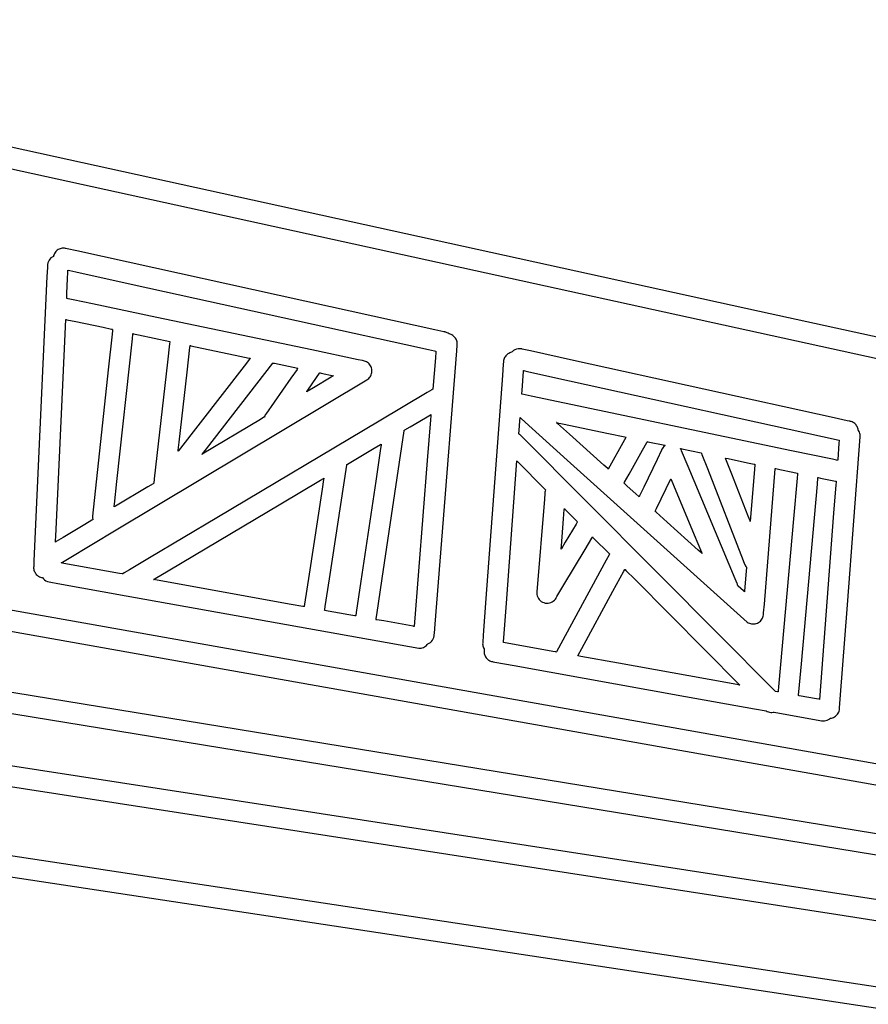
# Model space of a CAD drawing. Extents: x -74.1 to 10.8, y -36.7 to 44.6.
# Tile 118 of 199: x -40.7 to -39, y 28.6 to 30.5. Entities that reach past the tile are written whole.
import ezdxf

# ---------------------------------------------------------------- set-up
doc = ezdxf.new("R2010")
doc.units = 0

msp = doc.modelspace()

# ---------------------------------------------------------------- linework, layer by layer
at = {"layer": 'Layer 1', "color": 7, "linetype": 'CONTINUOUS'}
for p, q in [((-39.172621, 29.947273), (-46.538732, 31.561368)), ((-44.943725, 31.16923), (-38.082421, 29.665141)), ((-47.7525, 30.560911), (-39.343768, 29.067537)), ((-38.838658, 29.020151), (-47.21379, 30.507556)), ((-40.594707, 30.056325), (-40.59704, 30.054534)), ((-40.592138, 30.057782), (-40.594707, 30.056325)), ((-40.592128, 30.057848), (-40.592133, 30.0578)), ((-40.591641, 30.05968), (-40.592124, 30.057873)), ((-40.590857, 30.06177), (-40.591641, 30.05968)), ((-40.589871, 30.063732), (-40.590857, 30.06177)), ((-40.588697, 30.065557), (-40.589871, 30.063732)), ((-40.587352, 30.067236), (-40.588697, 30.065557)), ((-40.585849, 30.068758), (-40.587352, 30.067236)), ((-40.584205, 30.070114), (-40.585849, 30.068758)), ((-40.582434, 30.071294), (-40.584205, 30.070114)), ((-40.580551, 30.072289), (-40.582434, 30.071294)), ((-40.578571, 30.07309), (-40.580551, 30.072289)), ((-40.57651, 30.073685), (-40.578571, 30.07309)), ((-40.574382, 30.074067), (-40.57651, 30.073685)), ((-40.572203, 30.074225), (-40.574382, 30.074067)), ((-40.569987, 30.074149), (-40.572203, 30.074225)), ((-40.56775, 30.073831), (-40.569987, 30.074149)), ((-40.567274, 30.073731), (-40.56775, 30.073831)), ((-40.564327, 30.073082), (-40.567274, 30.073731)), ((-40.544674, 30.068752), (-40.564327, 30.073082)), ((-40.034716, 29.956403), (-40.544674, 30.068752)), ((-40.604211, 30.035715), (-40.605049, 30.017422)), ((-40.604035, 30.039548), (-40.604211, 30.035715)), ((-40.604019, 30.039908), (-40.604035, 30.039548)), ((-40.604015, 30.039995), (-40.604019, 30.039908)), ((-40.603878, 30.041622), (-40.604012, 30.040055)), ((-40.603274, 30.044634), (-40.603878, 30.041622)), ((-40.602252, 30.047461), (-40.603274, 30.044634)), ((-40.600848, 30.050073), (-40.602252, 30.047461)), ((-40.599099, 30.05244), (-40.600848, 30.050073)), ((-40.59704, 30.054534), (-40.599099, 30.05244)), ((-40.605049, 30.017422), (-40.613087, 29.841908)), ((-40.563532, 30.013179), (-40.562973, 30.025378)), ((-40.562973, 30.025378), (-40.56281, 30.028926)), ((-40.56281, 30.028926), (-40.562769, 30.029829)), ((-40.562769, 30.029829), (-40.56276, 30.030032)), ((-40.56274, 30.030067), (-40.562686, 30.030055)), ((-40.562686, 30.030055), (-40.562108, 30.029928)), ((-40.562108, 30.029928), (-40.559258, 30.0293)), ((-40.559258, 30.0293), (-40.547167, 30.026636)), ((-40.547167, 30.026636), (-40.429499, 30.000713)), ((-40.564898, 29.983354), (-40.563532, 30.013179)), ((-40.429499, 30.000713), (-40.042212, 29.91539)), ((-40.565313, 29.974291), (-40.564898, 29.983354)), ((-40.565368, 29.973096), (-40.565366, 29.973141)), ((-40.565366, 29.973141), (-40.565356, 29.97336)), ((-40.565356, 29.97336), (-40.565313, 29.974291)), ((-40.565244, 29.973065), (-40.565356, 29.973088)), ((-40.564671, 29.972944), (-40.565244, 29.973065)), ((-40.562166, 29.972418), (-40.564671, 29.972944)), ((-40.552027, 29.97029), (-40.562166, 29.972418)), ((-40.51369, 29.962242), (-40.552027, 29.97029)), ((-40.38441, 29.935104), (-40.51369, 29.962242)), ((-39.825249, 29.910255), (-40.034716, 29.956403)), ((-38.193351, 29.732681), (-39.172621, 29.947273)), ((-40.583338, 29.580733), (-40.567297, 29.930921)), ((-40.567286, 29.930919), (-40.567195, 29.9309)), ((-40.567195, 29.9309), (-40.566748, 29.930806)), ((-40.566748, 29.930806), (-40.56486, 29.93041)), ((-40.56486, 29.93041), (-40.546847, 29.926628)), ((-40.546847, 29.926628), (-40.492178, 29.915152)), ((-40.072465, 29.869621), (-40.38441, 29.935104)), ((-40.492178, 29.915152), (-40.474954, 29.911537)), ((-40.474083, 29.901453), (-40.481842, 29.829898)), ((-40.474954, 29.911537), (-40.473347, 29.9112)), ((-40.47327, 29.908951), (-40.474083, 29.901453)), ((-40.473347, 29.9112), (-40.473052, 29.911138)), ((-40.473078, 29.910727), (-40.47327, 29.908951)), ((-40.473038, 29.911089), (-40.473078, 29.910727)), ((-40.433195, 29.892006), (-40.432189, 29.901279)), ((-40.432189, 29.901279), (-40.432053, 29.902531)), ((-40.432047, 29.90253), (-40.432001, 29.902521)), ((-40.432001, 29.902521), (-40.431775, 29.902473)), ((-40.431775, 29.902473), (-40.43081, 29.902271)), ((-40.43081, 29.902271), (-40.421252, 29.900264)), ((-40.421252, 29.900264), (-40.357982, 29.88698)), ((-40.042212, 29.91539), (-39.883794, 29.880489)), ((-39.80686, 29.906204), (-39.825249, 29.910255)), ((-39.805125, 29.905822), (-39.80686, 29.906204)), ((-39.804715, 29.905731), (-39.805125, 29.905822)), ((-39.804598, 29.905705), (-39.804715, 29.905731)), ((-39.803998, 29.905563), (-39.804598, 29.905705)), ((-39.802826, 29.905228), (-39.803998, 29.905563)), ((-39.800591, 29.904364), (-39.802826, 29.905228)), ((-39.798507, 29.903266), (-39.800591, 29.904364)), ((-39.796577, 29.901961), (-39.798507, 29.903266)), ((-39.794548, 29.901433), (-39.79653, 29.901951)), ((-39.792653, 29.900736), (-39.794548, 29.901433)), ((-39.790853, 29.899869), (-39.792653, 29.900736)), ((-39.789156, 29.898842), (-39.790853, 29.899869)), ((-39.787574, 29.897667), (-39.789156, 29.898842)), ((-39.786114, 29.896354), (-39.787574, 29.897667)), ((-40.464314, 29.605038), (-40.433195, 29.892006)), ((-40.358526, 29.882197), (-40.362709, 29.845391)), ((-40.358104, 29.88591), (-40.358526, 29.882197)), ((-40.358005, 29.886782), (-40.358104, 29.88591)), ((-40.357985, 29.886958), (-40.358005, 29.886782)), ((-40.317489, 29.874308), (-40.317057, 29.878109)), ((-40.317057, 29.878109), (-40.317028, 29.878363)), ((-40.31702, 29.878381), (-40.316978, 29.878372)), ((-40.316978, 29.878372), (-40.316769, 29.878328)), ((-40.316769, 29.878328), (-40.315869, 29.878139)), ((-40.315869, 29.878139), (-40.306635, 29.876201)), ((-39.883794, 29.880489), (-39.837716, 29.870338)), ((-39.784786, 29.894913), (-39.786114, 29.896354)), ((-39.783599, 29.893353), (-39.784786, 29.894913)), ((-39.782563, 29.891687), (-39.783599, 29.893353)), ((-39.781687, 29.889923), (-39.782563, 29.891687)), ((-39.78098, 29.888073), (-39.781687, 29.889923)), ((-39.780451, 29.886147), (-39.78098, 29.888073)), ((-39.780977, 29.86802), (-39.780074, 29.879409)), ((-39.780109, 29.884154), (-39.780451, 29.886147)), ((-39.779964, 29.882106), (-39.780109, 29.884154)), ((-39.780074, 29.879409), (-39.780026, 29.880005)), ((-39.780026, 29.880013), (-39.779964, 29.882106)), ((-40.32311, 29.824841), (-40.317489, 29.874308)), ((-40.306635, 29.876201), (-40.226623, 29.859407)), ((-40.226623, 29.859407), (-40.198455, 29.853495)), ((-39.979539, 29.850114), (-40.072465, 29.869621)), ((-39.837716, 29.870338), (-39.826001, 29.867757)), ((-39.826001, 29.867757), (-39.823354, 29.867174)), ((-39.822964, 29.865661), (-39.823899, 29.853874)), ((-39.823354, 29.867174), (-39.822881, 29.867069)), ((-39.822873, 29.866798), (-39.822964, 29.865661)), ((-39.822855, 29.867033), (-39.822873, 29.866798)), ((-39.811197, 29.487245), (-39.780977, 29.86802)), ((-39.682737, 29.857664), (-39.683946, 29.856024)), ((-39.681377, 29.859174), (-39.682737, 29.857664)), ((-39.679878, 29.860542), (-39.681377, 29.859174)), ((-39.678252, 29.861761), (-39.679878, 29.860542)), ((-39.676512, 29.862819), (-39.678252, 29.861761)), ((-39.674668, 29.863707), (-39.676512, 29.862819)), ((-39.672734, 29.864416), (-39.674668, 29.863707)), ((-39.670722, 29.864936), (-39.672734, 29.864416)), ((-39.669539, 29.866199), (-39.670703, 29.864955)), ((-39.666944, 29.868378), (-39.669539, 29.866199)), ((-39.664043, 29.870113), (-39.666944, 29.868378)), ((-39.660892, 29.871361), (-39.664043, 29.870113)), ((-39.657551, 29.872079), (-39.660892, 29.871361)), ((-39.654076, 29.872227), (-39.657551, 29.872079)), ((-39.650526, 29.871763), (-39.654076, 29.872227)), ((-39.649645, 29.871569), (-39.650507, 29.871758)), ((-39.632763, 29.867849), (-39.649645, 29.871569)), ((-39.546178, 29.848774), (-39.632763, 29.867849)), ((-40.613087, 29.841908), (-40.631218, 29.446013)), ((-40.362709, 29.845391), (-40.389416, 29.610372)), ((-40.284579, 29.671042), (-40.151173, 29.842989)), ((-40.197523, 29.85122), (-40.208599, 29.836945)), ((-40.198455, 29.853495), (-40.196291, 29.85304)), ((-40.196444, 29.852611), (-40.197523, 29.85122)), ((-40.196193, 29.852934), (-40.196444, 29.852611)), ((-40.196291, 29.85304), (-40.196147, 29.85301)), ((-40.196142, 29.853), (-40.196193, 29.852934)), ((-40.151173, 29.842989), (-40.150795, 29.843475)), ((-40.150772, 29.843485), (-40.150711, 29.843473)), ((-40.150711, 29.843473), (-40.15045, 29.843418)), ((-40.15045, 29.843418), (-40.147722, 29.842845)), ((-40.147722, 29.842845), (-40.100733, 29.832977)), ((-39.97047, 29.848211), (-39.979539, 29.850114)), ((-39.966858, 29.847401), (-39.97047, 29.848211)), ((-39.964657, 29.846642), (-39.966858, 29.847401)), ((-39.962579, 29.845654), (-39.964657, 29.846642)), ((-39.960637, 29.844453), (-39.962579, 29.845654)), ((-39.958846, 29.843054), (-39.960637, 29.844453)), ((-39.957221, 29.841472), (-39.958846, 29.843054)), ((-39.955777, 29.839722), (-39.957221, 29.841472)), ((-39.954528, 29.83782), (-39.955777, 29.839722)), ((-39.953489, 29.83578), (-39.954528, 29.83782)), ((-39.823899, 29.853874), (-39.828892, 29.790965)), ((-39.687708, 29.840799), (-39.68936, 29.818399)), ((-39.687357, 29.845555), (-39.687708, 29.840799)), ((-39.687324, 29.846007), (-39.687357, 29.845555)), ((-39.687316, 29.846119), (-39.687324, 29.846007)), ((-39.68731, 29.846196), (-39.687313, 29.846152)), ((-39.687035, 29.848346), (-39.68731, 29.846196)), ((-39.686549, 29.850414), (-39.687035, 29.848346)), ((-39.685864, 29.852389), (-39.686549, 29.850414)), ((-39.684992, 29.854262), (-39.685864, 29.852389)), ((-39.683946, 29.856024), (-39.684992, 29.854262)), ((-39.022287, 29.733357), (-39.546178, 29.848774)), ((-40.481842, 29.829898), (-40.513721, 29.535662)), ((-40.208599, 29.836945), (-40.341148, 29.666102)), ((-40.339075, 29.684345), (-40.32311, 29.824841)), ((-40.102264, 29.830567), (-40.114588, 29.812962)), ((-40.100973, 29.832412), (-40.102264, 29.830567)), ((-40.100667, 29.832849), (-40.100973, 29.832412)), ((-40.100733, 29.832977), (-40.100627, 29.832955)), ((-40.100604, 29.832938), (-40.100667, 29.832849)), ((-40.062952, 29.814069), (-40.05676, 29.822914)), ((-40.05676, 29.822914), (-40.056284, 29.823593)), ((-40.056284, 29.823593), (-40.056252, 29.823638)), ((-40.056239, 29.823639), (-40.056192, 29.82363)), ((-40.056192, 29.82363), (-40.055989, 29.823587)), ((-40.055989, 29.823587), (-40.053903, 29.823149)), ((-40.053903, 29.823149), (-40.028939, 29.817909)), ((-40.029054, 29.817841), (-40.029454, 29.817601)), ((-40.02896, 29.817897), (-40.029054, 29.817841)), ((-39.955104, 29.815961), (-39.953968, 29.817926)), ((-39.953968, 29.817926), (-39.953053, 29.82)), ((-39.952674, 29.833618), (-39.953489, 29.83578)), ((-39.953053, 29.82), (-39.952368, 29.822165)), ((-39.952098, 29.831349), (-39.952674, 29.833618)), ((-39.952368, 29.822165), (-39.951921, 29.824402)), ((-39.951777, 29.829014), (-39.952098, 29.831349)), ((-39.951921, 29.824402), (-39.951721, 29.826691)), ((-39.951721, 29.826691), (-39.951777, 29.829014)), ((-39.68936, 29.818399), (-39.722399, 29.370534)), ((-39.649831, 29.787902), (-39.646954, 29.826859)), ((-39.646954, 29.826859), (-39.646861, 29.828117)), ((-39.646861, 29.828117), (-39.646849, 29.828287)), ((-39.646799, 29.828277), (-39.646405, 29.82819)), ((-39.646405, 29.82819), (-39.644464, 29.827762)), ((-39.644464, 29.827762), (-39.636199, 29.825941)), ((-39.636199, 29.825941), (-39.554288, 29.807895)), ((-40.466011, 29.507983), (-39.961677, 29.809583)), ((-40.114588, 29.812962), (-40.165085, 29.740827)), ((-40.080541, 29.788948), (-40.062952, 29.814069)), ((-40.03357, 29.81514), (-40.069234, 29.793813)), ((-40.029454, 29.817601), (-40.03357, 29.81514)), ((-39.961677, 29.809583), (-39.959746, 29.810917)), ((-39.959746, 29.810917), (-39.958002, 29.812437)), ((-39.958002, 29.812437), (-39.956451, 29.814125)), ((-39.956451, 29.814125), (-39.955104, 29.815961)), ((-39.554288, 29.807895), (-39.012116, 29.688449)), ((-40.082756, 29.785726), (-40.08282, 29.785688)), ((-40.082814, 29.7857), (-40.082768, 29.785766)), ((-40.082768, 29.785766), (-40.082571, 29.786048)), ((-40.081791, 29.786303), (-40.082756, 29.785726)), ((-40.082571, 29.786048), (-40.080541, 29.788948)), ((-40.069234, 29.793813), (-40.081791, 29.786303)), ((-39.840393, 29.784123), (-39.937102, 29.726592)), ((-39.831066, 29.789671), (-39.840393, 29.784123)), ((-39.829135, 29.79082), (-39.831066, 29.789671)), ((-39.828952, 29.790929), (-39.829135, 29.79082)), ((-39.828906, 29.790956), (-39.828952, 29.790929)), ((-39.650338, 29.781041), (-39.650328, 29.781185)), ((-39.649422, 29.780815), (-39.650336, 29.781007)), ((-39.650328, 29.781185), (-39.650282, 29.781801)), ((-39.650282, 29.781801), (-39.649831, 29.787902)), ((-39.631147, 29.776979), (-39.649422, 29.780815)), ((-39.107829, 29.667125), (-39.631147, 29.776979)), ((-40.166195, 29.739019), (-40.167078, 29.737137)), ((-40.165085, 29.740827), (-40.166195, 29.739019)), ((-39.843836, 29.733594), (-39.834025, 29.739432)), ((-39.834025, 29.739432), (-39.833109, 29.739977)), ((-39.832968, 29.73962), (-39.833128, 29.7376)), ((-39.833109, 29.739977), (-39.832942, 29.740076)), ((-39.832935, 29.740031), (-39.832968, 29.73962)), ((-40.175546, 29.730234), (-40.292937, 29.660035)), ((-39.937102, 29.726592), (-40.263164, 29.532623)), ((-40.16873, 29.73431), (-40.175546, 29.730234)), ((-40.168077, 29.7347), (-40.16873, 29.73431)), ((-40.167926, 29.73479), (-40.168077, 29.7347)), ((-40.167848, 29.734958), (-40.167885, 29.734836)), ((-40.167772, 29.735202), (-40.167848, 29.734958)), ((-40.167078, 29.737137), (-40.167772, 29.735202)), ((-39.874979, 29.715065), (-39.843836, 29.733594)), ((-39.833805, 29.729068), (-39.840266, 29.647655)), ((-39.833128, 29.7376), (-39.833805, 29.729068)), ((-39.655733, 29.707889), (-39.654328, 29.726923)), ((-39.654328, 29.726923), (-39.653874, 29.73308)), ((-39.653874, 29.73308), (-39.653828, 29.733696)), ((-39.653828, 29.733696), (-39.653819, 29.73383)), ((-39.653804, 29.733839), (-39.653763, 29.733802)), ((-39.653763, 29.733802), (-39.653599, 29.733654)), ((-39.653599, 29.733654), (-39.651867, 29.732095)), ((-39.651867, 29.732095), (-39.643539, 29.724601)), ((-39.643539, 29.724601), (-39.558823, 29.648356)), ((-39.580279, 29.723727), (-39.58023, 29.723717)), ((-39.580152, 29.723608), (-39.580276, 29.72372)), ((-39.58023, 29.723717), (-39.579988, 29.723666)), ((-39.578294, 29.721936), (-39.580152, 29.723608)), ((-39.579988, 29.723666), (-39.578949, 29.723448)), ((-39.578949, 29.723448), (-39.568276, 29.721207)), ((-39.554112, 29.700172), (-39.578294, 29.721936)), ((-39.568276, 29.721207), (-39.475804, 29.701795)), ((-38.996084, 29.727585), (-39.022287, 29.733357)), ((-38.990521, 29.726359), (-38.996084, 29.727585)), ((-38.989992, 29.726242), (-38.990521, 29.726359)), ((-38.989861, 29.726214), (-38.989992, 29.726242)), ((-38.989782, 29.726196), (-38.989823, 29.726205)), ((-38.987799, 29.725652), (-38.989782, 29.726196)), ((-38.985917, 29.72493), (-38.987799, 29.725652)), ((-38.984141, 29.724042), (-38.985917, 29.72493)), ((-38.982478, 29.723), (-38.984141, 29.724042)), ((-38.980935, 29.721813), (-38.982478, 29.723)), ((-38.979519, 29.720495), (-38.980935, 29.721813)), ((-38.978236, 29.719055), (-38.979519, 29.720495)), ((-38.977093, 29.717506), (-38.978236, 29.719055)), ((-39.931151, 29.41016), (-39.886659, 29.707383)), ((-39.886659, 29.707383), (-39.886633, 29.708081)), ((-39.886633, 29.708081), (-39.886629, 29.708126)), ((-39.886622, 29.708138), (-39.88657, 29.708169)), ((-39.88657, 29.708169), (-39.886315, 29.70832)), ((-39.886315, 29.70832), (-39.88524, 29.70896)), ((-39.88524, 29.70896), (-39.874979, 29.715065)), ((-39.656237, 29.701051), (-39.656228, 29.701176)), ((-39.656228, 29.701176), (-39.656184, 29.701777)), ((-39.656097, 29.70093), (-39.656205, 29.70101)), ((-39.656184, 29.701777), (-39.655733, 29.707889)), ((-39.65565, 29.700644), (-39.656097, 29.70093)), ((-39.65474, 29.700114), (-39.65565, 29.700644)), ((-39.654309, 29.699802), (-39.65474, 29.700114)), ((-39.2475, 29.291207), (-39.654309, 29.699802)), ((-39.485428, 29.638357), (-39.554112, 29.700172)), ((-39.475804, 29.701795), (-39.443249, 29.69496)), ((-38.976098, 29.715858), (-38.977093, 29.717506)), ((-38.975256, 29.714123), (-38.976098, 29.715858)), ((-38.974574, 29.712312), (-38.975256, 29.714123)), ((-38.97406, 29.710436), (-38.974574, 29.712312)), ((-38.973719, 29.708507), (-38.97406, 29.710436)), ((-38.973372, 29.708004), (-38.97368, 29.70845)), ((-38.972249, 29.706144), (-38.973372, 29.708004)), ((-38.971317, 29.704174), (-38.972249, 29.706144)), ((-38.970591, 29.702104), (-38.971317, 29.704174)), ((-38.970086, 29.699948), (-38.970591, 29.702104)), ((-38.969819, 29.697717), (-38.970086, 29.699948)), ((-40.340917, 29.668132), (-40.339075, 29.684345)), ((-39.946912, 29.672274), (-39.934203, 29.679834)), ((-39.934203, 29.679834), (-39.933016, 29.68054)), ((-39.932842, 29.680302), (-39.933087, 29.678664)), ((-39.933016, 29.68054), (-39.932799, 29.680669)), ((-39.932792, 29.680636), (-39.932842, 29.680302)), ((-39.443658, 29.688891), (-39.47651, 29.630331)), ((-39.440913, 29.693785), (-39.443658, 29.688891)), ((-39.443249, 29.69496), (-39.440748, 29.694435)), ((-39.440645, 29.694261), (-39.440913, 29.693785)), ((-39.440748, 29.694435), (-39.440581, 29.6944)), ((-39.440583, 29.694372), (-39.440645, 29.694261)), ((-39.407361, 29.668434), (-39.398785, 29.68372)), ((-39.398785, 29.68372), (-39.397985, 29.685147)), ((-39.397985, 29.685147), (-39.397838, 29.685409)), ((-39.39779, 29.685417), (-39.397621, 29.685382)), ((-39.397621, 29.685382), (-39.396907, 29.685232)), ((-39.396907, 29.685232), (-39.390096, 29.683802)), ((-39.390096, 29.683802), (-39.369426, 29.679464)), ((-39.369426, 29.679464), (-39.362913, 29.678097)), ((-39.012569, 29.682505), (-39.015129, 29.648917)), ((-39.012168, 29.687765), (-39.012569, 29.682505)), ((-39.012128, 29.688296), (-39.012168, 29.687765)), ((-39.012118, 29.68842), (-39.012128, 29.688296)), ((-38.995571, 29.357478), (-38.969803, 29.695425)), ((-38.969803, 29.695425), (-38.969819, 29.697717)), ((-37.931407, 28.732754), (-43.653832, 29.667606)), ((-40.341147, 29.666112), (-40.341138, 29.666186)), ((-40.341138, 29.666186), (-40.341096, 29.666553)), ((-40.341096, 29.666553), (-40.340917, 29.668132)), ((-40.293273, 29.659836), (-40.293239, 29.659881)), ((-40.292937, 29.660035), (-40.293269, 29.659836)), ((-40.293239, 29.659881), (-40.293067, 29.660103)), ((-40.293067, 29.660103), (-40.292325, 29.661059)), ((-40.292325, 29.661059), (-40.284579, 29.671042)), ((-39.987254, 29.648276), (-39.946912, 29.672274)), ((-39.934123, 29.671746), (-39.944005, 29.605732)), ((-39.933087, 29.678664), (-39.934123, 29.671746)), ((-39.434583, 29.619911), (-39.407361, 29.668434)), ((-39.369382, 29.668278), (-39.378217, 29.649872)), ((-39.368457, 29.670206), (-39.369382, 29.668278)), ((-39.368237, 29.670663), (-39.368457, 29.670206)), ((-39.368193, 29.670756), (-39.368237, 29.670663)), ((-39.366761, 29.673204), (-39.368187, 29.670768)), ((-39.365013, 29.675361), (-39.366761, 29.673204)), ((-39.362187, 29.677945), (-39.365013, 29.675361)), ((-39.362913, 29.678097), (-39.362305, 29.67797)), ((-39.362305, 29.67797), (-39.362194, 29.677946)), ((-39.330997, 29.671134), (-39.331155, 29.671403)), ((-39.331121, 29.671423), (-39.330722, 29.671339)), ((-39.330652, 29.670615), (-39.330997, 29.671134)), ((-39.330722, 29.671339), (-39.328853, 29.670946)), ((-39.330326, 29.670083), (-39.330652, 29.670615)), ((-39.330191, 29.669799), (-39.330326, 29.670083)), ((-39.330168, 29.669743), (-39.330188, 29.669791)), ((-39.330075, 29.669523), (-39.330168, 29.669743)), ((-39.329033, 29.667035), (-39.330075, 29.669523)), ((-39.315743, 29.6353), (-39.329033, 29.667035)), ((-39.328853, 29.670946), (-39.289415, 29.662669)), ((-39.289409, 29.662652), (-39.289389, 29.6626)), ((-39.289389, 29.6626), (-39.289175, 29.662052)), ((-39.289175, 29.662052), (-39.288137, 29.659392)), ((-39.288137, 29.659392), (-39.277181, 29.631299)), ((-39.025875, 29.649921), (-39.107829, 29.667125)), ((-40.001939, 29.63954), (-40.000546, 29.640369)), ((-40.000546, 29.640369), (-39.987254, 29.648276)), ((-39.840266, 29.647655), (-39.866742, 29.314043)), ((-39.681327, 29.360938), (-39.660246, 29.646724)), ((-39.660218, 29.646697), (-39.659998, 29.646475)), ((-39.659998, 29.646475), (-39.658939, 29.645411)), ((-39.658939, 29.645411), (-39.648161, 29.634587)), ((-39.558823, 29.648356), (-39.196893, 29.32285)), ((-39.378217, 29.649872), (-39.40503, 29.59401)), ((-39.240643, 29.652281), (-39.240702, 29.652433)), ((-39.240683, 29.65244), (-39.240581, 29.652419)), ((-39.239753, 29.649999), (-39.240643, 29.652281)), ((-39.240581, 29.652419), (-39.240142, 29.652326)), ((-39.240142, 29.652326), (-39.235634, 29.65138)), ((-39.228168, 29.620294), (-39.239753, 29.649999)), ((-39.235634, 29.65138), (-39.196568, 29.643177)), ((-39.196568, 29.643177), (-39.182815, 29.640289)), ((-39.182815, 29.640289), (-39.181759, 29.640067)), ((-39.181703, 29.639807), (-39.181772, 29.638951)), ((-39.181759, 29.640067), (-39.181688, 29.640052)), ((-39.181687, 29.640006), (-39.181703, 29.639807)), ((-39.181684, 29.640046), (-39.181687, 29.640006)), ((-39.017606, 29.648185), (-39.025875, 29.649921)), ((-39.015665, 29.647778), (-39.017606, 29.648185)), ((-39.015272, 29.647695), (-39.015665, 29.647778)), ((-39.015218, 29.647744), (-39.015222, 29.647685)), ((-39.015129, 29.648917), (-39.015218, 29.647744)), ((-40.037251, 29.409645), (-40.0024, 29.637959)), ((-40.0024, 29.637959), (-40.002351, 29.639206)), ((-40.002351, 29.639206), (-40.002346, 29.639284)), ((-40.002336, 29.639304), (-40.002269, 29.639344)), ((-40.002269, 29.639344), (-40.001939, 29.63954)), ((-39.648161, 29.634587), (-39.614599, 29.600878)), ((-39.477502, 29.631224), (-39.485428, 29.638357)), ((-39.47673, 29.630529), (-39.477502, 29.631224)), ((-39.476551, 29.630367), (-39.47673, 29.630529)), ((-39.476514, 29.630335), (-39.476551, 29.630367)), ((-39.443552, 29.603923), (-39.434583, 29.619911)), ((-39.221366, 29.409953), (-39.315743, 29.6353)), ((-39.277181, 29.631299), (-39.205042, 29.446328)), ((-39.195266, 29.535927), (-39.228168, 29.620294)), ((-39.182483, 29.630161), (-39.190994, 29.524972)), ((-39.181772, 29.638951), (-39.182483, 29.630161)), ((-39.162634, 29.358777), (-39.140607, 29.631102)), ((-39.140607, 29.631102), (-39.140584, 29.631388)), ((-39.140559, 29.631421), (-39.140389, 29.631385)), ((-39.140389, 29.631385), (-39.139572, 29.631213)), ((-39.139572, 29.631213), (-39.131253, 29.629467)), ((-39.131253, 29.629467), (-39.105348, 29.62403)), ((-39.105348, 29.62403), (-39.096968, 29.622271)), ((-39.096968, 29.622271), (-39.096129, 29.622095)), ((-39.096087, 29.620166), (-39.096805, 29.612118)), ((-39.096129, 29.622095), (-39.095947, 29.622057)), ((-39.095938, 29.62184), (-39.096087, 29.620166)), ((-39.095924, 29.621999), (-39.095938, 29.62184)), ((-39.09592, 29.622039), (-39.095924, 29.621999)), ((-40.469188, 29.560097), (-40.464314, 29.605038)), ((-40.391728, 29.600955), (-40.401977, 29.594827)), ((-40.390694, 29.601574), (-40.391728, 29.600955)), ((-40.390451, 29.601719), (-40.390694, 29.601574)), ((-40.390402, 29.601748), (-40.390451, 29.601719)), ((-40.390349, 29.602164), (-40.390395, 29.601754)), ((-40.389416, 29.610372), (-40.390349, 29.602164)), ((-40.134835, 29.560482), (-40.0551, 29.607916)), ((-40.0551, 29.607916), (-40.048973, 29.611562)), ((-40.04891, 29.609354), (-40.051919, 29.589646)), ((-40.048973, 29.611562), (-40.048564, 29.611805)), ((-40.048617, 29.611274), (-40.04891, 29.609354)), ((-40.048549, 29.611721), (-40.048617, 29.611274)), ((-40.048535, 29.611812), (-40.048549, 29.611721)), ((-39.944005, 29.605732), (-39.973999, 29.405379)), ((-39.614599, 29.600878), (-39.603743, 29.589975)), ((-39.44476, 29.60177), (-39.444715, 29.601851)), ((-39.444665, 29.601669), (-39.44476, 29.601755)), ((-39.444715, 29.601851), (-39.444492, 29.602247)), ((-39.444147, 29.601203), (-39.444665, 29.601669)), ((-39.444492, 29.602247), (-39.443552, 29.603923)), ((-39.438603, 29.596213), (-39.444147, 29.601203)), ((-39.379441, 29.551032), (-39.350699, 29.610909)), ((-39.350696, 29.610903), (-39.350674, 29.61085)), ((-39.350674, 29.61085), (-39.350565, 29.61059)), ((-39.350565, 29.61059), (-39.350096, 29.60947)), ((-39.350096, 29.60947), (-39.345281, 29.597972)), ((-39.096805, 29.612118), (-39.104101, 29.530244)), ((-39.088224, 29.238991), (-39.056037, 29.600182)), ((-39.056037, 29.600182), (-39.054913, 29.612795)), ((-39.054913, 29.612795), (-39.054857, 29.613426)), ((-39.054831, 29.613424), (-39.05472, 29.6134)), ((-39.05472, 29.6134), (-39.054245, 29.613301)), ((-39.054245, 29.613301), (-39.049544, 29.612314)), ((-39.049544, 29.612314), (-39.019521, 29.606011)), ((-39.019521, 29.606011), (-39.01855, 29.605807)), ((-39.018545, 29.604133), (-39.01898, 29.598426)), ((-39.01855, 29.605807), (-39.018419, 29.60578)), ((-39.018443, 29.605473), (-39.018545, 29.604133)), ((-39.018422, 29.605746), (-39.018443, 29.605473)), ((-40.587252, 29.495274), (-40.583338, 29.580733)), ((-40.401977, 29.594827), (-40.467421, 29.555691)), ((-40.051919, 29.589646), (-40.07799, 29.418882)), ((-39.604082, 29.581001), (-39.604976, 29.570021)), ((-39.603994, 29.582083), (-39.604082, 29.581001)), ((-39.60383, 29.5836), (-39.603994, 29.582083)), ((-39.603253, 29.586168), (-39.60383, 29.5836)), ((-39.603743, 29.589975), (-39.602656, 29.588883)), ((-39.602384, 29.58861), (-39.603253, 29.586168)), ((-39.602656, 29.588883), (-39.60242, 29.588647)), ((-39.60242, 29.588647), (-39.602384, 29.588611)), ((-39.421003, 29.580374), (-39.438603, 29.596213)), ((-39.415204, 29.575155), (-39.421003, 29.580374)), ((-39.40503, 29.59401), (-39.413477, 29.576411)), ((-39.345281, 29.597972), (-39.30355, 29.498327)), ((-39.01898, 29.598426), (-39.023294, 29.541869)), ((-40.361302, 29.425757), (-40.134835, 29.560482)), ((-39.604976, 29.570021), (-39.620132, 29.383836)), ((-39.414596, 29.574608), (-39.415204, 29.575155)), ((-39.414452, 29.574478), (-39.414596, 29.574608)), ((-39.414266, 29.574769), (-39.41441, 29.574467)), ((-39.413477, 29.576411), (-39.414266, 29.574769)), ((-40.469706, 29.554325), (-40.46982, 29.554256)), ((-40.469818, 29.554283), (-40.469795, 29.554499)), ((-40.469795, 29.554499), (-40.469679, 29.555563)), ((-40.467421, 29.555691), (-40.469706, 29.554325)), ((-40.469679, 29.555563), (-40.469188, 29.560097)), ((-39.56641, 29.530237), (-39.564865, 29.549228)), ((-39.564865, 29.549228), (-39.564747, 29.550687)), ((-39.564747, 29.550687), (-39.564739, 29.550784)), ((-39.564728, 29.550781), (-39.564682, 29.550735)), ((-39.564682, 29.550735), (-39.564487, 29.550539)), ((-39.564487, 29.550539), (-39.562481, 29.548524)), ((-39.562481, 29.548524), (-39.538474, 29.524413)), ((-39.382023, 29.545293), (-39.382135, 29.545394)), ((-39.382131, 29.545427), (-39.382077, 29.545541)), ((-39.382077, 29.545541), (-39.381843, 29.546028)), ((-39.380331, 29.54377), (-39.382023, 29.545293)), ((-39.381843, 29.546028), (-39.379441, 29.551032)), ((-39.358313, 29.523954), (-39.380331, 29.54377)), ((-39.023294, 29.541869), (-39.051848, 29.167512)), ((-40.514828, 29.527338), (-40.529139, 29.51878)), ((-40.513328, 29.528235), (-40.514828, 29.527338)), ((-40.513721, 29.535662), (-40.513643, 29.532247)), ((-40.513643, 29.532247), (-40.513027, 29.528969)), ((-40.512973, 29.528447), (-40.513328, 29.528235)), ((-40.513027, 29.528969), (-40.512914, 29.528571)), ((-40.512901, 29.528491), (-40.512973, 29.528447)), ((-40.512914, 29.528571), (-40.512899, 29.528521)), ((-40.263164, 29.532623), (-40.398675, 29.452009)), ((-39.570798, 29.476293), (-39.56641, 29.530237)), ((-39.538789, 29.523886), (-39.541301, 29.519676)), ((-39.538544, 29.524296), (-39.538789, 29.523886)), ((-39.538487, 29.524392), (-39.538544, 29.524296)), ((-39.29577, 29.467664), (-39.358313, 29.523954)), ((-39.191469, 29.526191), (-39.195266, 29.535927)), ((-39.1911, 29.525243), (-39.191469, 29.526191)), ((-39.191014, 29.525023), (-39.1911, 29.525243)), ((-39.190996, 29.524978), (-39.191014, 29.525023)), ((-39.104101, 29.530244), (-39.126823, 29.275276)), ((-40.529139, 29.51878), (-40.572572, 29.492808)), ((-40.563829, 29.449486), (-40.466011, 29.507983)), ((-39.541301, 29.519676), (-39.563072, 29.483191)), ((-40.587781, 29.483726), (-40.587779, 29.483766)), ((-40.587779, 29.483766), (-40.587759, 29.484198)), ((-40.587533, 29.483861), (-40.587767, 29.483721)), ((-40.587759, 29.484198), (-40.587662, 29.486319)), ((-40.587662, 29.486319), (-40.587252, 29.495274)), ((-40.586256, 29.484625), (-40.587533, 29.483861)), ((-40.572572, 29.492808), (-40.586256, 29.484625)), ((-39.824595, 29.318419), (-39.811197, 29.487245)), ((-39.563072, 29.483191), (-39.570737, 29.470345)), ((-39.523034, 29.468976), (-39.509629, 29.491438)), ((-39.509629, 29.491438), (-39.508379, 29.493534)), ((-39.508379, 29.493534), (-39.50815, 29.493917)), ((-39.508123, 29.493928), (-39.508078, 29.493883)), ((-39.508078, 29.493883), (-39.507892, 29.493696)), ((-39.507892, 29.493696), (-39.506006, 29.491801)), ((-39.506006, 29.491801), (-39.474019, 29.459674)), ((-39.30355, 29.498327), (-39.288858, 29.463244)), ((-39.571366, 29.46932), (-39.571354, 29.469461)), ((-39.571326, 29.469358), (-39.571365, 29.469292)), ((-39.571354, 29.469461), (-39.571305, 29.470067)), ((-39.570737, 29.470345), (-39.571326, 29.469358)), ((-39.571305, 29.470067), (-39.570798, 29.476293)), ((-39.565593, 29.397664), (-39.523034, 29.468976)), ((-39.288552, 29.461168), (-39.29577, 29.467664)), ((-39.288858, 29.463244), (-39.287729, 29.460548)), ((-40.631218, 29.446013), (-40.631761, 29.434168)), ((-40.576747, 29.441719), (-40.576801, 29.441728)), ((-40.576786, 29.441737), (-40.576741, 29.441765)), ((-40.576353, 29.441648), (-40.576747, 29.441719)), ((-40.576741, 29.441765), (-40.576258, 29.442053)), ((-40.576258, 29.442053), (-40.573886, 29.443472)), ((-40.573886, 29.443472), (-40.563829, 29.449486)), ((-40.398675, 29.452009), (-40.439024, 29.428006)), ((-39.48048, 29.447568), (-39.580845, 29.26322)), ((-39.474652, 29.458273), (-39.48048, 29.447568)), ((-39.474094, 29.459299), (-39.474652, 29.458273)), ((-39.473965, 29.459536), (-39.474094, 29.459299)), ((-39.474019, 29.459674), (-39.473936, 29.459592)), ((-39.473938, 29.459585), (-39.473965, 29.459536)), ((-39.287849, 29.460535), (-39.288552, 29.461168)), ((-39.287685, 29.460388), (-39.287849, 29.460535)), ((-39.287729, 29.460548), (-39.287653, 29.460368)), ((-39.287652, 29.460358), (-39.287685, 29.460388)), ((-39.205042, 29.446328), (-39.202339, 29.439396)), ((-40.631761, 29.434168), (-40.631789, 29.433547)), ((-40.631789, 29.433539), (-40.63178, 29.431424)), ((-40.63178, 29.431424), (-40.631563, 29.429364)), ((-40.631563, 29.429364), (-40.631147, 29.427367)), ((-40.631147, 29.427367), (-40.630544, 29.425443)), ((-40.630544, 29.425443), (-40.629761, 29.423605)), ((-40.629761, 29.423605), (-40.62881, 29.421861)), ((-40.5713, 29.440739), (-40.576353, 29.441648)), ((-40.459465, 29.42063), (-40.5713, 29.440739)), ((-40.439024, 29.428006), (-40.44978, 29.421607)), ((-40.387435, 29.41021), (-40.361302, 29.425757)), ((-39.467138, 29.384936), (-39.445082, 29.425448)), ((-39.445082, 29.425448), (-39.443387, 29.428561)), ((-39.443387, 29.428561), (-39.443274, 29.428768)), ((-39.443256, 29.428773), (-39.443175, 29.428692)), ((-39.443175, 29.428692), (-39.442774, 29.428289)), ((-39.442774, 29.428289), (-39.441052, 29.42656)), ((-39.441052, 29.42656), (-39.423371, 29.4088)), ((-39.202339, 29.439396), (-39.20216, 29.438936)), ((-39.198998, 29.425997), (-39.202291, 29.385287)), ((-39.20216, 29.438936), (-39.201172, 29.436803)), ((-39.201172, 29.436803), (-39.199951, 29.434834)), ((-39.199951, 29.434834), (-39.198547, 29.433027)), ((-39.198497, 29.43218), (-39.198998, 29.425997)), ((-39.198547, 29.433027), (-39.198454, 29.432919)), ((-39.19845, 29.432766), (-39.198497, 29.43218)), ((-39.19844, 29.432886), (-39.19845, 29.432766)), ((-40.62881, 29.421861), (-40.6277, 29.420221)), ((-40.6277, 29.420221), (-40.626441, 29.418698)), ((-40.626441, 29.418698), (-40.625042, 29.417299)), ((-40.625042, 29.417299), (-40.623515, 29.416037)), ((-40.623515, 29.416037), (-40.621868, 29.41492)), ((-40.621868, 29.41492), (-40.620111, 29.41396)), ((-40.620111, 29.41396), (-40.618255, 29.413167)), ((-40.618255, 29.413167), (-40.616309, 29.412551)), ((-40.616309, 29.412551), (-40.614234, 29.412114)), ((-40.614234, 29.412114), (-40.612189, 29.409675)), ((-40.612189, 29.409675), (-40.609787, 29.407565)), ((-40.609787, 29.407565), (-40.607062, 29.405833)), ((-40.607062, 29.405833), (-40.604046, 29.40453)), ((-40.604046, 29.40453), (-40.600493, 29.403655)), ((-40.600493, 29.403655), (-40.597392, 29.403098)), ((-40.597392, 29.403098), (-40.583445, 29.40059)), ((-40.453961, 29.41964), (-40.459465, 29.42063)), ((-40.453438, 29.419546), (-40.453961, 29.41964)), ((-40.453317, 29.419525), (-40.453438, 29.419546)), ((-40.453126, 29.419617), (-40.453265, 29.419534)), ((-40.452483, 29.419999), (-40.453126, 29.419617)), ((-40.44978, 29.421607), (-40.452483, 29.419999)), ((-40.113946, 29.358494), (-40.390707, 29.408264)), ((-40.390692, 29.408273), (-40.390572, 29.408344)), ((-40.390572, 29.408344), (-40.38998, 29.408696)), ((-40.38998, 29.408696), (-40.387435, 29.41021)), ((-40.07799, 29.418882), (-40.087168, 29.358764)), ((-40.04575, 29.353973), (-40.037251, 29.409645)), ((-39.973999, 29.405379), (-39.983448, 29.34226)), ((-39.942006, 29.337652), (-39.931151, 29.41016)), ((-39.423371, 29.4088), (-39.211782, 29.196268)), ((-39.217279, 29.400194), (-39.221366, 29.409953)), ((-40.583445, 29.40059), (-40.445707, 29.375821)), ((-39.620132, 29.383836), (-39.620236, 29.381232)), ((-39.579619, 29.374162), (-39.565593, 29.397664)), ((-39.529787, 29.269862), (-39.467138, 29.384936)), ((-39.216886, 29.399254), (-39.217279, 29.400194)), ((-39.216791, 29.399029), (-39.216886, 29.399254)), ((-39.21677, 29.398979), (-39.216791, 29.399029)), ((-39.216743, 29.398913), (-39.21677, 29.398979)), ((-39.216346, 29.397834), (-39.216743, 29.398913)), ((-39.21575, 29.39565), (-39.216346, 29.397834)), ((-39.215308, 29.395252), (-39.215721, 29.395623)), ((-39.204292, 29.385335), (-39.215308, 29.395252)), ((-39.202618, 29.383829), (-39.204292, 29.385335)), ((-39.20246, 29.383687), (-39.202618, 29.383829)), ((-39.202427, 29.383657), (-39.20246, 29.383687)), ((-39.202415, 29.383761), (-39.202423, 29.38366)), ((-39.202291, 29.385287), (-39.202415, 29.383761)), ((-40.445707, 29.375821), (-39.857467, 29.270213)), ((-39.722399, 29.370534), (-39.727859, 29.296513)), ((-39.620236, 29.381232), (-39.619976, 29.378348)), ((-39.619976, 29.378348), (-39.61933, 29.375568)), ((-39.61933, 29.375568), (-39.618321, 29.372926)), ((-39.618321, 29.372926), (-39.61697, 29.370455)), ((-39.61697, 29.370455), (-39.6153, 29.36819)), ((-39.6153, 29.36819), (-39.613335, 29.366164)), ((-39.613335, 29.366164), (-39.611095, 29.364411)), ((-39.611095, 29.364411), (-39.608605, 29.362964)), ((-39.608605, 29.362964), (-39.605887, 29.361858)), ((-39.591852, 29.362242), (-39.589304, 29.363437)), ((-39.589304, 29.363437), (-39.58693, 29.364971)), ((-39.58693, 29.364971), (-39.584769, 29.36683)), ((-39.584769, 29.36683), (-39.582859, 29.368999)), ((-39.582859, 29.368999), (-39.581438, 29.371115)), ((-39.581438, 29.371115), (-39.581089, 29.371699)), ((-39.581089, 29.371699), (-39.579619, 29.374162)), ((-40.090819, 29.354336), (-40.113946, 29.358494)), ((-40.088567, 29.353931), (-40.090819, 29.354336)), ((-40.088043, 29.353836), (-40.088567, 29.353931)), ((-40.087937, 29.353817), (-40.088043, 29.353836)), ((-40.087873, 29.354146), (-40.08792, 29.353838)), ((-40.087168, 29.358764), (-40.087873, 29.354146)), ((-39.998039, 29.337655), (-40.0469, 29.346441)), ((-40.046894, 29.346476), (-40.046851, 29.346757)), ((-40.046851, 29.346757), (-40.04664, 29.348139)), ((-40.04664, 29.348139), (-40.04575, 29.353973)), ((-39.686471, 29.291193), (-39.681327, 29.360938)), ((-39.605887, 29.361858), (-39.603034, 29.361141)), ((-39.603034, 29.361141), (-39.600166, 29.360836)), ((-39.600166, 29.360836), (-39.597321, 29.360927)), ((-39.597321, 29.360927), (-39.594537, 29.3614)), ((-39.594537, 29.3614), (-39.591852, 29.362242)), ((-39.164051, 29.341261), (-39.162634, 29.358777)), ((-39.010008, 29.168178), (-38.995571, 29.357478)), ((-39.986115, 29.335511), (-39.998039, 29.337655)), ((-39.984866, 29.335286), (-39.986115, 29.335511)), ((-39.98457, 29.335233), (-39.984866, 29.335286)), ((-39.98451, 29.335222), (-39.98457, 29.335233)), ((-39.984492, 29.335287), (-39.984502, 29.335223)), ((-39.98433, 29.336368), (-39.984492, 29.335287)), ((-39.983448, 29.34226), (-39.98433, 29.336368)), ((-39.943468, 29.327888), (-39.943413, 29.328255)), ((-39.94322, 29.327797), (-39.94346, 29.32784)), ((-39.943413, 29.328255), (-39.943143, 29.330054)), ((-39.941911, 29.327561), (-39.94322, 29.327797)), ((-39.943143, 29.330054), (-39.942006, 29.337652)), ((-39.927891, 29.32504), (-39.941911, 29.327561)), ((-39.883389, 29.317037), (-39.927891, 29.32504)), ((-39.174451, 29.322057), (-39.17248, 29.323379)), ((-39.17248, 29.323379), (-39.170686, 29.324905)), ((-39.170686, 29.324905), (-39.169082, 29.326615)), ((-39.169082, 29.326615), (-39.167682, 29.328492)), ((-39.167682, 29.328492), (-39.166499, 29.330516)), ((-39.166499, 29.330516), (-39.165549, 29.33267)), ((-39.165549, 29.33267), (-39.164843, 29.334935)), ((-39.164843, 29.334935), (-39.164397, 29.337291)), ((-39.164397, 29.337291), (-39.164051, 29.341261)), ((-39.868726, 29.3144), (-39.883389, 29.317037)), ((-39.867189, 29.314124), (-39.868726, 29.3144)), ((-39.866826, 29.314058), (-39.867189, 29.314124)), ((-39.866751, 29.314045), (-39.866826, 29.314058)), ((-39.825992, 29.300821), (-39.824595, 29.318419)), ((-39.196893, 29.32285), (-39.194862, 29.321611)), ((-39.194862, 29.321611), (-39.192721, 29.32062)), ((-39.192721, 29.32062), (-39.190494, 29.319881)), ((-39.190494, 29.319881), (-39.188202, 29.319397)), ((-39.188202, 29.319397), (-39.18587, 29.319174)), ((-39.18587, 29.319174), (-39.183519, 29.319214)), ((-39.183519, 29.319214), (-39.181172, 29.319522)), ((-39.181172, 29.319522), (-39.178852, 29.320102)), ((-39.178852, 29.320102), (-39.176586, 29.320957)), ((-39.176586, 29.320957), (-39.174451, 29.322057)), ((-39.83418, 29.282057), (-39.831937, 29.284098)), ((-39.831937, 29.284098), (-39.830009, 29.286448)), ((-39.830009, 29.286448), (-39.828436, 29.289074)), ((-39.828436, 29.289074), (-39.827259, 29.291945)), ((-39.827259, 29.291945), (-39.826518, 29.295029)), ((-39.826518, 29.295029), (-39.826324, 29.296641)), ((-39.826319, 29.296701), (-39.826312, 29.296785)), ((-39.826312, 29.296785), (-39.826285, 29.297132)), ((-39.826285, 29.297132), (-39.825992, 29.300821)), ((-39.727859, 29.296513), (-39.728924, 29.282081)), ((-39.687138, 29.282153), (-39.68701, 29.283884)), ((-39.68701, 29.283884), (-39.686471, 29.291193)), ((-39.151776, 29.195058), (-39.2475, 29.291207)), ((-39.857467, 29.270213), (-39.855018, 29.270234)), ((-39.855018, 29.270234), (-39.852627, 29.27054)), ((-39.852627, 29.27054), (-39.850315, 29.271116)), ((-39.850315, 29.271116), (-39.848101, 29.271948)), ((-39.848101, 29.271948), (-39.846003, 29.273021)), ((-39.846003, 29.273021), (-39.844041, 29.274321)), ((-39.844041, 29.274321), (-39.842234, 29.275833)), ((-39.842234, 29.275833), (-39.840602, 29.277544)), ((-39.840602, 29.277544), (-39.839857, 29.27847)), ((-39.839857, 29.27847), (-39.839504, 29.278949)), ((-39.839504, 29.278949), (-39.839461, 29.27901)), ((-39.839448, 29.279025), (-39.836697, 29.280355)), ((-39.836697, 29.280355), (-39.83418, 29.282057)), ((-39.728986, 29.28123), (-39.729019, 29.279085)), ((-39.729019, 29.279085), (-39.728831, 29.276992)), ((-39.728978, 29.281345), (-39.728986, 29.28123)), ((-39.728924, 29.282081), (-39.728978, 29.281345)), ((-39.728831, 29.276992), (-39.728434, 29.27496)), ((-39.728434, 29.27496), (-39.727842, 29.273)), ((-39.727842, 29.273), (-39.727066, 29.27112)), ((-39.727066, 29.27112), (-39.726121, 29.26933)), ((-39.726176, 29.265571), (-39.726246, 29.263607)), ((-39.725915, 29.267555), (-39.726176, 29.265571)), ((-39.726121, 29.26933), (-39.725859, 29.268898)), ((-39.725632, 29.268539), (-39.725915, 29.267555)), ((-39.725859, 29.268898), (-39.725725, 29.268684)), ((-39.725725, 29.268684), (-39.725657, 29.268578)), ((-39.687164, 29.2818), (-39.687138, 29.282153)), ((-39.687116, 29.281747), (-39.68716, 29.281755)), ((-39.686909, 29.281709), (-39.687116, 29.281747)), ((-39.58774, 29.263873), (-39.686909, 29.281709)), ((-39.581893, 29.262821), (-39.58774, 29.263873)), ((-39.537018, 29.256581), (-39.529787, 29.269862)), ((-39.126823, 29.275276), (-39.134173, 29.192804)), ((-39.726246, 29.263607), (-39.726133, 29.261673)), ((-39.726133, 29.261673), (-39.725844, 29.25978)), ((-39.725844, 29.25978), (-39.725386, 29.257936)), ((-39.725386, 29.257936), (-39.724766, 29.256153)), ((-39.724766, 29.256153), (-39.72399, 29.254441)), ((-39.72399, 29.254441), (-39.723066, 29.252809)), ((-39.723066, 29.252809), (-39.722001, 29.251267)), ((-39.722001, 29.251267), (-39.720802, 29.249825)), ((-39.720802, 29.249825), (-39.719475, 29.248494)), ((-39.719475, 29.248494), (-39.718027, 29.247283)), ((-39.718027, 29.247283), (-39.716467, 29.246203)), ((-39.716467, 29.246203), (-39.714799, 29.245263)), ((-39.714799, 29.245263), (-39.713033, 29.244474)), ((-39.713033, 29.244474), (-39.711174, 29.243845)), ((-39.711174, 29.243845), (-39.709229, 29.243386)), ((-39.581316, 29.262717), (-39.581893, 29.262821)), ((-39.581176, 29.262692), (-39.581316, 29.262717)), ((-39.580845, 29.26322), (-39.581129, 29.262699)), ((-39.537919, 29.254925), (-39.537886, 29.254986)), ((-39.537505, 29.254842), (-39.537894, 29.254912)), ((-39.537886, 29.254986), (-39.537722, 29.255287)), ((-39.537722, 29.255287), (-39.537018, 29.256581)), ((-39.531664, 29.253792), (-39.537505, 29.254842)), ((-39.455665, 29.240125), (-39.531664, 29.253792)), ((-39.709229, 29.243386), (-39.70805, 29.243174)), ((-39.70805, 29.243174), (-39.704339, 29.242507)), ((-39.704339, 29.242507), (-39.665917, 29.235598)), ((-39.665917, 29.235598), (-39.320946, 29.173563)), ((-39.239809, 29.201308), (-39.455665, 29.240125)), ((-39.093264, 29.182427), (-39.088224, 29.238991)), ((-41.130616, 29.213179), (-38.234719, 28.740087)), ((-39.2149, 29.196828), (-39.239809, 29.201308)), ((-39.212474, 29.196392), (-39.2149, 29.196828)), ((-39.21191, 29.196291), (-39.212474, 29.196392)), ((-39.211796, 29.19627), (-39.21191, 29.196291)), ((-39.142367, 29.185607), (-39.151776, 29.195058)), ((-39.14041, 29.183641), (-39.142367, 29.185607)), ((-39.134909, 29.184544), (-39.135068, 29.182755)), ((-39.134173, 29.192804), (-39.134909, 29.184544)), ((-39.320946, 29.173563), (-39.182466, 29.148661)), ((-39.140224, 29.183455), (-39.14041, 29.183641)), ((-39.140178, 29.183409), (-39.140224, 29.183455)), ((-39.136152, 29.182671), (-39.140163, 29.183394)), ((-39.135207, 29.182501), (-39.136152, 29.182671)), ((-39.135114, 29.182484), (-39.135207, 29.182501)), ((-39.135068, 29.182755), (-39.135092, 29.182484)), ((-39.093859, 29.175064), (-39.093919, 29.175075)), ((-39.093916, 29.175109), (-39.093892, 29.17538)), ((-39.093892, 29.17538), (-39.093773, 29.17672)), ((-39.092648, 29.174846), (-39.093859, 29.175064)), ((-39.093773, 29.17672), (-39.093264, 29.182427)), ((-39.057983, 29.168615), (-39.092648, 29.174846)), ((-39.052554, 29.167639), (-39.057983, 29.168615)), ((-39.052006, 29.16754), (-39.052554, 29.167639)), ((-39.051878, 29.167517), (-39.052006, 29.16754)), ((-39.011336, 29.150769), (-39.010008, 29.168178)), ((-39.182466, 29.148661), (-39.158921, 29.144427)), ((-39.012364, 29.144032), (-39.011814, 29.146242)), ((-39.011814, 29.146242), (-39.011506, 29.148545)), ((-39.011506, 29.148545), (-39.011336, 29.150769)), ((-39.158921, 29.144427), (-39.158821, 29.14441)), ((-39.158819, 29.144408), (-39.156663, 29.143235)), ((-39.156663, 29.143235), (-39.154433, 29.142338)), ((-39.154433, 29.142338), (-39.152143, 29.141718)), ((-39.152143, 29.141718), (-39.149811, 29.141373)), ((-39.149811, 29.141373), (-39.147451, 29.141305)), ((-39.147451, 29.141305), (-39.14508, 29.141512)), ((-39.14508, 29.141512), (-39.143895, 29.14172)), ((-39.143846, 29.14172), (-39.143639, 29.141683)), ((-39.143639, 29.141683), (-39.142632, 29.141501)), ((-39.142632, 29.141501), (-39.131884, 29.139569)), ((-39.131884, 29.139569), (-39.05464, 29.125678)), ((-39.05464, 29.125678), (-39.047688, 29.124428)), ((-39.038702, 29.124799), (-39.035992, 29.125736)), ((-39.035992, 29.125736), (-39.033446, 29.127029)), ((-39.033446, 29.127029), (-39.031099, 29.12865)), ((-39.031099, 29.12865), (-39.030547, 29.129103)), ((-39.030547, 29.129103), (-39.030277, 29.129336)), ((-39.030277, 29.129336), (-39.030143, 29.129455)), ((-39.030143, 29.129455), (-39.030109, 29.129484)), ((-39.030093, 29.129496), (-39.027865, 29.129852)), ((-39.027865, 29.129852), (-39.025717, 29.130438)), ((-39.025717, 29.130438), (-39.023662, 29.131241)), ((-39.023662, 29.131241), (-39.021716, 29.13225)), ((-39.021716, 29.13225), (-39.019893, 29.133452)), ((-39.019893, 29.133452), (-39.018208, 29.134836)), ((-39.018208, 29.134836), (-39.016675, 29.136387)), ((-39.016675, 29.136387), (-39.01531, 29.138095)), ((-39.01531, 29.138095), (-39.014126, 29.139947)), ((-39.014126, 29.139947), (-39.01314, 29.14193)), ((-39.01314, 29.14193), (-39.012364, 29.144032)), ((-38.397851, 28.681996), (-41.17409, 29.110757)), ((-39.047688, 29.124428), (-39.047496, 29.124394)), ((-39.047496, 29.124394), (-39.044487, 29.1241)), ((-39.044487, 29.1241), (-39.041545, 29.124244)), ((-39.041545, 29.124244), (-39.038702, 29.124799)), ((-39.343768, 29.067537), (-38.327714, 28.887088)), ((-40.908759, 29.027665), (-39.014714, 28.735114)), ((-38.76389, 28.563436), (-40.860148, 28.880584)), ((-40.773729, 28.825375), (-38.582778, 28.493893)), ((-39.014714, 28.735114), (-38.336574, 28.630369))]:
    msp.add_line(p, q, dxfattribs=at)

doc.saveas('drawing.dxf')
